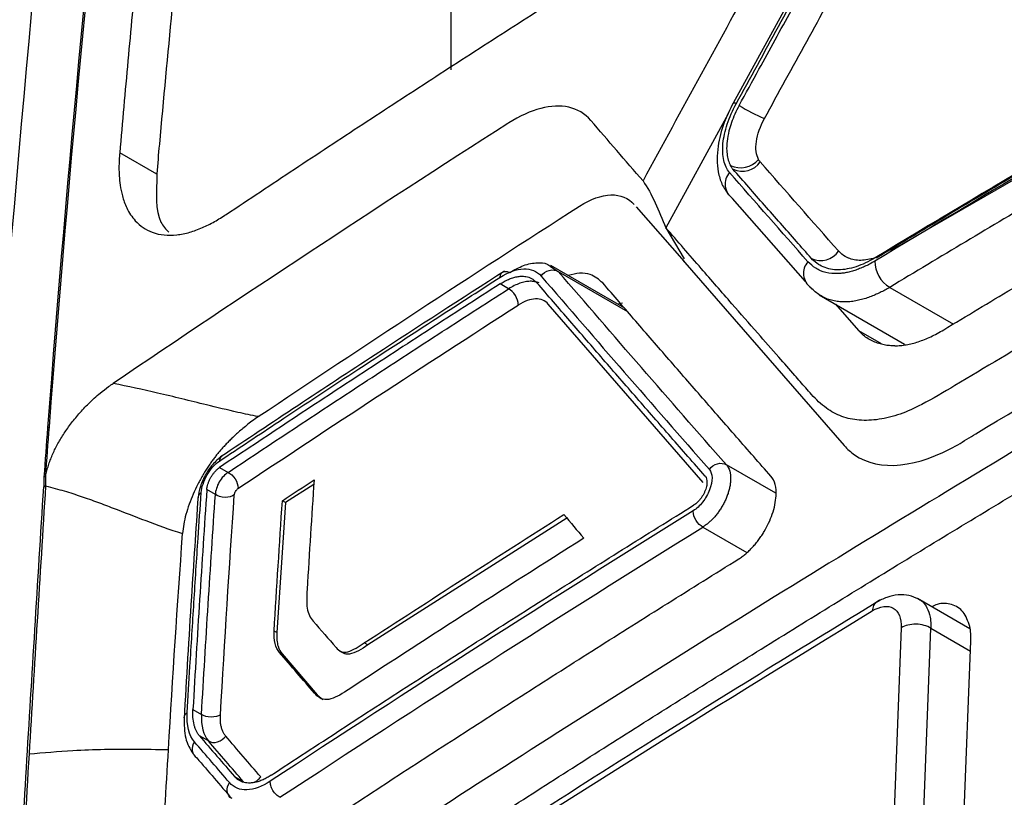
# Model space of a CAD drawing. Header units: millimetres. Extents: x 87 to 936, y -49 to 894.
# Tile 31 of 107: x 734 to 753, y 172 to 187. Entities that reach past the tile are written whole.
import ezdxf

# ---------------------------------------------------------------- set-up
doc = ezdxf.new("R2010")
doc.units = ezdxf.units.MM

msp = doc.modelspace()

# ---------------------------------------------------------------- linework, layer by layer
at = {"color": 7, "linetype": 'Continuous', "lineweight": 25}
for p, q in [((742.324, 206.934), (742.324, 185.84)), ((749.404, 188.175), (747.766, 185.199)), ((747.671, 184.989), (746.472, 182.794)), ((736.654, 183.828), (735.941, 184.24)), ((749.161, 181.76), (747.757, 183.361)), ((745.897, 183.2), (746.82, 182.142)), ((745.68, 181.242), (744.255, 182.064)), ((746.792, 182.175), (749.907, 178.596)), ((743.438, 181.617), (743.273, 181.712)), ((749.425, 181.503), (751.073, 180.552)), ((749.737, 181.322), (750.183, 180.815)), ((734.586, 178.957), (734.551, 178.937)), ((737.868, 178.174), (738.033, 178.079)), ((734.48, 177.987), (734.515, 178.008)), ((739.682, 177.847), (739.135, 177.499)), ((734.478, 177.798), (734.513, 177.818)), ((737.785, 177.651), (737.621, 177.746)), ((739.135, 177.499), (738.971, 174.989)), ((739.135, 177.499), (739.077, 177.532)), ((744.56, 177.199), (740.725, 174.751)), ((752.331, 175.063), (751.319, 175.647)), ((738.971, 174.989), (738.919, 175.019)), ((751.007, 175.084), (750.821, 170.292)), ((751.393, 170.282), (751.579, 175.074)), ((752.164, 170.031), (752.35, 174.823)), ((740.188, 174.635), (740.285, 174.579)), ((740.725, 174.751), (740.657, 174.79)), ((739.072, 174.578), (739.021, 174.608)), ((739.072, 174.578), (739.749, 173.791)), ((739.749, 173.791), (739.696, 173.822)), ((739.749, 173.791), (739.856, 173.7)), ((737.353, 173.507), (737.518, 173.411)), ((737.652, 172.901), (737.478, 173.001)), ((738.154, 172.215), (738.327, 172.114))]:
    msp.add_line(p, q, dxfattribs=at)
at = {"color": 8, "linetype": 'Continuous', "lineweight": 25}
for p, q in [((750.809, 182.355), (760.502, 187.95)), ((746.472, 182.794), (746.824, 182.196)), ((744.247, 182.051), (744.395, 181.953)), ((744.395, 181.953), (745.733, 181.18)), ((750.784, 181.646), (752.013, 180.937)), ((747.19, 177.885), (744.203, 181.32)), ((750.183, 180.815), (750.618, 180.563)), ((748.591, 177.676), (747.636, 178.227)), ((747.181, 177.024), (748.033, 176.532)), ((751.579, 175.074), (752.343, 174.633))]:
    msp.add_line(p, q, dxfattribs=at)
at = {"color": 7, "linetype": 'Continuous', "lineweight": 25, "flags": 128}
msp.add_lwpolyline([(745.635, 181.341), (745.635, 181.341), (745.539, 181.323)], dxfattribs=at)
at = {"color": 8, "linetype": 'Continuous', "lineweight": 25}
msp.add_arc((747.781, 185.115), 0.0849, 57.9936, 99.9699, dxfattribs=at)
at = {"color": 7, "linetype": 'Continuous', "lineweight": 25}
for centre, radius, start, end in [((749.662, 187.991), 3.35, 237.9142, 247.3064), ((747.913, 184.389), 0.439, 243.0001, 321.1957), ((747.947, 184.293), 0.411, 243.9432, 326.3364), ((747.949, 183.637), 0.337, 138.4211, 235.1481), ((749.455, 182.574), 0.411, 244.2214, 326.4104), ((749.458, 181.917), 0.336, 138.2027, 235.0542), ((751.093, 182.158), 0.597, 180.634, 238.8668)]:
    msp.add_arc(centre, radius, start, end, dxfattribs=at)
for points in [[(737.921, 208.486), (736.445, 198.896), (735.32, 189.036), (734.551, 178.937)], [(734.586, 178.957), (735.356, 189.057), (736.48, 198.916), (737.956, 208.506)], [(734.903, 199.584), (733.535, 188.473), (732.586, 177.062), (732.008, 165.411)], [(732.715, 165.388), (733.292, 177.03), (734.241, 188.432), (735.607, 199.532)], [(763.965, 189.926), (759.377, 187.391), (754.887, 184.799), (750.496, 182.151)], [(747.826, 185.187), (748.369, 186.181), (748.915, 187.173), (749.464, 188.164)], [(748.277, 187.807), (747.523, 186.44), (746.774, 185.07), (746.029, 183.697)], [(748.37, 184.9), (748.912, 185.892), (749.457, 186.883), (750.005, 187.872)], [(746.029, 183.697), (745.691, 184.088), (745.355, 184.477), (745.022, 184.865)], [(748.289, 184.065), (748.276, 184.08), (748.265, 184.096), (748.256, 184.113)], [(749.797, 182.347), (749.289, 182.922), (748.787, 183.495), (748.289, 184.065)], [(749.208, 182.14), (748.699, 182.717), (748.196, 183.291), (747.697, 183.861)], [(746.029, 183.697), (746.201, 183.457), (746.332, 183.119), (746.472, 182.794)], [(744.805, 183.212), (745.238, 183.489), (745.638, 183.501), (745.859, 183.244)], [(738.611, 179.153), (740.649, 180.519), (742.713, 181.872), (744.805, 183.212)], [(744.065, 181.864), (745.122, 180.636), (746.203, 179.393), (747.308, 178.136)], [(747.636, 178.227), (746.531, 179.484), (745.451, 180.726), (744.395, 181.953)], [(738.221, 177.765), (740.002, 178.954), (741.802, 180.133), (743.622, 181.301)], [(743.624, 181.317), (743.624, 181.312), (743.623, 181.306), (743.622, 181.301)], [(734.551, 178.937), (734.527, 178.621), (734.503, 178.304), (734.48, 177.987)], [(734.515, 178.008), (734.538, 178.324), (734.562, 178.641), (734.586, 178.957)], [(747.636, 178.227), (747.693, 178.163), (747.723, 178.061), (747.718, 177.939)], [(734.48, 177.987), (734.482, 177.922), (734.482, 177.859), (734.478, 177.798)], [(739.077, 177.532), (739.281, 177.666), (739.484, 177.8), (739.687, 177.934)], [(739.687, 177.934), (739.641, 177.231), (739.597, 176.527), (739.554, 175.822)], [(747.227, 178.008), (747.253, 177.979), (747.265, 177.932), (747.262, 177.876)], [(748.595, 177.627), (748.604, 177.788), (748.568, 177.923), (748.494, 178.006)], [(734.513, 177.818), (734.402, 176.059), (734.296, 174.353), (734.194, 172.651)], [(738.221, 177.765), (738.222, 177.77), (738.222, 177.775), (738.222, 177.781)], [(737.883, 173.407), (737.965, 174.824), (738.055, 176.236), (738.151, 177.644)], [(738.919, 175.019), (738.969, 175.858), (739.022, 176.696), (739.077, 177.532)], [(746.999, 177.339), (744.24, 175.623), (741.522, 173.886), (738.845, 172.126)], [(746.998, 177.327), (746.998, 177.331), (746.999, 177.335), (746.999, 177.339)], [(740.657, 174.79), (741.93, 175.62), (743.213, 176.444), (744.505, 177.264)], [(744.505, 177.264), (744.632, 177.113), (744.759, 176.961), (744.886, 176.809)], [(736.879, 172.734), (736.964, 174.127), (737.055, 175.515), (737.153, 176.899)], [(739.031, 171.814), (741.706, 173.573), (744.423, 175.309), (747.181, 177.024)], [(744.886, 176.809), (743.335, 175.827), (741.797, 174.837), (740.272, 173.841)], [(740.962, 169.444), (744.07, 171.46), (747.232, 173.448), (750.448, 175.407)], [(739.673, 175.211), (739.819, 175.041), (739.966, 174.871), (740.113, 174.7)], [(752.35, 174.823), (752.354, 174.926), (752.347, 175.022), (752.328, 175.108)], [(739.696, 173.822), (739.47, 174.084), (739.245, 174.346), (739.021, 174.608)], [(737.382, 172.884), (737.278, 173.006), (737.229, 173.203), (737.243, 173.447)], [(737.518, 173.411), (737.507, 173.192), (737.554, 173.013), (737.652, 172.901)], [(738.66, 172.208), (738.434, 172.471), (738.209, 172.733), (737.985, 172.994)], [(736.751, 170.476), (736.792, 171.23), (736.836, 171.982), (736.881, 172.733)], [(738.058, 172.097), (737.832, 172.36), (737.607, 172.623), (737.382, 172.884)], [(737.426, 172.576), (737.65, 172.315), (737.875, 172.053), (738.102, 171.79)], [(738.843, 172.114), (738.844, 172.118), (738.845, 172.122), (738.845, 172.126)]]:
    msp.add_open_spline(points, degree=3, dxfattribs=at)
for points, knots in [([(738.579, 206.903), (738.496, 206.332), (738.33, 205.192), (738.091, 203.475), (737.858, 201.752), (737.633, 200.025), (737.415, 198.292), (737.205, 196.554), (737.002, 194.811), (736.806, 193.062), (736.618, 191.308), (736.437, 189.549), (736.264, 187.785), (736.098, 186.016), (735.993, 184.832), (735.941, 184.24)], [0, 0, 0, 0, 0.07697, 0.153926, 0.23087, 0.307804, 0.384728, 0.461646, 0.538557, 0.615465, 0.69237, 0.769275, 0.84618, 0.923088, 1, 1, 1, 1]), ([(739.304, 206.492), (739.271, 206.302), (739.006, 204.446), (738.216, 198.875), (737.378, 191.697), (736.847, 185.94), (736.67, 184.02), (736.66, 183.832)], [7.228848, 7.228848, 7.228848, 7.228848, 7.380961, 8.749979, 11.790722, 13.158986, 13.311015, 13.311015, 13.311015, 13.311015]), ([(771.631, 197.318), (771.302, 196.7), (770.699, 195.567), (769.883, 194.015), (769.232, 192.768), (768.744, 191.826), (768.416, 191.192), (768.185, 190.739), (768.005, 190.388), (767.822, 190.052), (767.654, 189.763), (767.493, 189.505), (767.333, 189.267), (767.165, 189.039), (766.981, 188.811), (766.722, 188.517), (766.398, 188.185), (765.999, 187.847), (765.556, 187.541), (765.214, 187.347), (764.94, 187.196), (764.728, 187.079), (764.383, 186.887), (763.905, 186.621), (763.293, 186.28), (762.55, 185.863), (761.675, 185.371), (760.671, 184.801), (759.538, 184.155), (758.278, 183.43), (756.891, 182.626), (755.381, 181.741), (753.75, 180.777), (752.41, 179.97), (751.473, 179.414), (750.979, 179.185), (750.574, 179.088), (750.194, 179.07), (749.852, 179.145), (749.543, 179.313), (749.326, 179.523), (749.133, 179.747), (748.92, 179.986), (748.613, 180.337), (748.208, 180.798), (747.71, 181.368), (747.119, 182.046), (746.698, 182.532), (746.472, 182.794)], [0, 0, 0, 0, 0.048849, 0.089628, 0.122343, 0.146994, 0.163585, 0.172115, 0.182442, 0.191101, 0.198647, 0.205483, 0.211939, 0.218313, 0.22492, 0.232138, 0.245669, 0.257689, 0.270718, 0.287615, 0.290069, 0.29677, 0.307717, 0.32291, 0.34235, 0.366036, 0.393968, 0.426147, 0.462573, 0.503244, 0.548162, 0.597327, 0.650738, 0.708395, 0.729649, 0.743636, 0.757989, 0.772605, 0.786732, 0.801494, 0.818041, 0.825279, 0.838766, 0.858505, 0.884496, 0.916741, 0.955241, 1, 1, 1, 1]), ([(737.996, 183.053), (738.434, 183.344), (739.308, 183.926), (740.628, 184.795), (741.954, 185.66), (743.288, 186.521), (744.629, 187.379), (745.977, 188.232), (747.333, 189.082), (748.695, 189.928), (750.064, 190.77), (751.44, 191.608), (752.824, 192.442), (754.214, 193.273), (755.612, 194.099), (757.016, 194.922), (757.958, 195.468), (758.43, 195.74)], [0, 0, 0, 0, 0.066704, 0.133395, 0.200076, 0.266748, 0.333413, 0.400072, 0.466726, 0.533378, 0.600029, 0.666681, 0.733334, 0.799991, 0.866654, 0.933323, 1, 1, 1, 1]), ([(780.045, 193.302), (779.531, 193.041), (778.504, 192.519), (776.971, 191.73), (775.443, 190.939), (773.923, 190.143), (772.409, 189.343), (770.901, 188.539), (769.4, 187.731), (767.906, 186.919), (766.418, 186.103), (764.937, 185.283), (763.462, 184.458), (761.994, 183.63), (760.532, 182.798), (758.592, 181.683), (756.184, 180.28), (753.322, 178.581), (750.488, 176.867), (747.681, 175.138), (744.903, 173.393), (742.151, 171.635), (740.34, 170.45), (739.434, 169.857)], [0, 0, 0, 0, 0.035725, 0.071446, 0.107162, 0.142875, 0.178586, 0.214295, 0.250004, 0.285712, 0.32142, 0.357131, 0.392843, 0.428558, 0.464277, 0.500001, 0.571441, 0.642867, 0.714285, 0.785701, 0.857121, 0.928552, 1, 1, 1, 1]), ([(740.144, 169.448), (740.596, 169.744), (741.5, 170.338), (742.865, 171.223), (744.236, 172.105), (745.615, 172.982), (747, 173.857), (748.393, 174.727), (749.793, 175.593), (751.199, 176.456), (752.613, 177.315), (754.033, 178.17), (755.461, 179.022), (756.895, 179.869), (758.337, 180.713), (760.268, 181.833), (762.698, 183.223), (765.641, 184.876), (768.611, 186.512), (771.607, 188.132), (774.629, 189.735), (777.676, 191.324), (779.728, 192.369), (780.755, 192.892)], [0, 0, 0, 0, 0.035725, 0.071445, 0.107162, 0.142875, 0.178585, 0.214294, 0.250002, 0.285711, 0.321419, 0.35713, 0.392842, 0.428558, 0.464277, 0.500001, 0.571442, 0.642868, 0.714286, 0.785702, 0.857122, 0.928553, 1, 1, 1, 1]), ([(763.962, 189.984), (761.671, 188.718), (757.136, 186.157), (752.699, 183.539), (750.505, 182.216)], [0.511938, 0.511938, 0.511938, 0.511938, 1.530893, 2.550179, 2.550179, 2.550179, 2.550179]), ([(763.977, 189.975), (763.469, 189.693), (762.452, 189.129), (760.935, 188.279), (759.425, 187.424), (757.923, 186.565), (756.428, 185.702), (754.94, 184.834), (753.459, 183.963), (751.985, 183.087), (751.009, 182.5), (750.521, 182.207)], [0, 0, 0, 0, 0.111123, 0.222238, 0.333345, 0.444449, 0.555551, 0.666655, 0.777762, 0.888877, 1, 1, 1, 1]), ([(764.241, 189.415), (763.732, 189.133), (762.715, 188.569), (761.199, 187.718), (759.689, 186.864), (758.186, 186.005), (756.691, 185.141), (755.203, 184.274), (753.723, 183.402), (752.249, 182.527), (751.272, 181.94), (750.784, 181.646)], [0, 0, 0, 0, 0.111123, 0.222238, 0.333345, 0.444449, 0.555551, 0.666655, 0.777762, 0.888877, 1, 1, 1, 1]), ([(751.826, 180.828), (752.265, 181.092), (753.143, 181.621), (754.469, 182.409), (755.8, 183.195), (757.137, 183.977), (758.778, 184.928), (760.729, 186.046), (762.995, 187.327), (764.52, 188.173), (765.282, 188.597)], [0, 0, 0, 0, 0.099994, 0.19999, 0.299988, 0.399991, 0.5, 0.666667, 0.833331, 1, 1, 1, 1]), ([(747.883, 185.152), (748.01, 185.385), (748.137, 185.618), (748.265, 185.851), (748.473, 186.231), (748.682, 186.61), (748.891, 186.99), (749.1, 187.369), (749.309, 187.748), (749.519, 188.127)], [0, 0, 0, 0, 0.0008, 0.0008, 0.0008, 0.002104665, 0.002104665, 0.002104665, 0.003409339, 0.003409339, 0.003409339, 0.003409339]), ([(752.098, 178.613), (752.098, 178.613), (752.213, 178.679), (752.33, 178.754), (756.842, 181.474), (761.335, 184.068), (766.034, 186.665), (766.143, 186.722), (766.252, 186.784)], [11.615288, 11.615288, 11.615288, 11.615288, 11.615294, 12.084441, 12.084441, 29.795427, 29.795427, 30.215625, 30.215625, 30.215625, 30.215625]), ([(745.022, 184.865), (744.909, 184.996), (744.764, 185.081), (744.274, 185.191), (743.868, 185.086), (743.441, 184.816)], [5.359272, 5.359272, 5.359272, 5.359272, 5.81767, 5.81767, 6.697352, 6.697352, 6.697352, 6.697352]), ([(747.766, 185.199), (747.705, 185.074), (747.571, 184.801), (747.452, 184.336), (747.455, 183.932), (747.543, 183.623), (747.632, 183.496), (747.678, 183.43)], [0, 0, 0, 0, 0.193198, 0.421107, 0.689249, 0.838695, 1, 1, 1, 1]), ([(747.697, 183.861), (747.644, 183.921), (747.609, 184), (747.565, 184.189), (747.559, 184.297), (747.582, 184.535), (747.611, 184.662), (747.698, 184.925), (747.755, 185.057), (747.826, 185.187)], [0, 0, 0, 0, 0.25, 0.25, 0.5, 0.5, 0.75, 0.75, 1, 1, 1, 1]), ([(747.883, 185.152), (747.852, 185.097), (747.798, 184.986), (747.732, 184.821), (747.659, 184.58), (747.633, 184.369), (747.654, 184.152), (747.68, 184.06), (747.714, 183.997)], [0, 0, 0, 0, 0.210469, 0.420937, 0.631406, 1.157577, 1.262811, 1.683748, 1.683748, 1.683748, 1.683748]), ([(748.256, 184.113), (748.232, 184.156), (748.218, 184.207), (748.203, 184.323), (748.204, 184.388), (748.235, 184.596), (748.29, 184.753), (748.37, 184.9)], [0, 0, 0, 0, 0.25, 0.25, 0.5, 0.5, 1, 1, 1, 1]), ([(743.441, 184.816), (743.435, 184.812), (743.43, 184.809), (740.849, 183.156), (738.313, 181.485), (735.817, 179.795)], [0.047978, 0.047978, 0.047978, 0.047978, 0.05875, 0.05875, 5.359272, 5.359272, 5.359272, 5.359272]), ([(735.941, 184.24), (735.937, 184.193), (735.93, 184.095), (735.926, 183.947), (735.931, 183.784), (735.95, 183.601), (735.993, 183.389), (736.08, 183.147), (736.256, 182.882), (736.507, 182.71), (736.792, 182.647), (737.035, 182.65), (737.283, 182.7), (737.528, 182.789), (737.765, 182.905), (737.921, 183.005), (737.996, 183.053)], [0, 0, 0, 0, 0.033264, 0.069145, 0.110117, 0.159062, 0.219735, 0.297572, 0.402387, 0.552104, 0.638863, 0.720608, 0.797363, 0.869565, 0.93713, 1, 1, 1, 1]), ([(747.763, 183.925), (747.759, 183.931), (747.754, 183.936), (747.749, 183.942), (747.745, 183.948), (747.741, 183.954), (747.736, 183.96), (747.728, 183.972), (747.721, 183.984), (747.714, 183.997)], [0, 0, 0, 0, 0.0000404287, 0.0000404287, 0.0000404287, 0.0000808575, 0.0000808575, 0.0000808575, 0.00015804, 0.00015804, 0.00015804, 0.00015804]), ([(749.273, 182.206), (749.177, 182.315), (749.081, 182.423), (748.986, 182.532), (748.78, 182.765), (748.576, 182.998), (748.372, 183.23), (748.168, 183.462), (747.965, 183.694), (747.763, 183.925)], [0, 0, 0, 0, 0.0008, 0.0008, 0.0008, 0.00251913, 0.00251913, 0.00251913, 0.004238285, 0.004238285, 0.004238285, 0.004238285]), ([(736.66, 183.832), (736.643, 183.476), (736.622, 182.993), (736.831, 182.767), (736.887, 182.708)], [0, 0, 0, 0, 0.7367, 1, 1, 1, 1]), ([(750.505, 182.216), (750.379, 182.14), (750.257, 182.084), (750.019, 182.005), (749.904, 181.985), (749.692, 181.982), (749.593, 182.002), (749.416, 182.077), (749.338, 182.132), (749.273, 182.206)], [0, 0, 0, 0, 0.25, 0.25, 0.5, 0.5, 0.75, 0.75, 1, 1, 1, 1]), ([(743.459, 181.932), (743.549, 181.982), (743.737, 182.088), (743.979, 182.127), (744.157, 182.119), (744.225, 182.067), (744.247, 182.051)], [0, 0, 0, 0, 0.298853, 0.628612, 0.883375, 1, 1, 1, 1]), ([(750.496, 182.151), (750.463, 182.132), (750.398, 182.094), (750.301, 182.046), (750.205, 182.005), (750.111, 181.971), (750.019, 181.944), (749.929, 181.925), (749.841, 181.913), (749.754, 181.909), (749.618, 181.914), (749.483, 181.948), (749.329, 182.024), (749.256, 182.094), (749.208, 182.14)], [0, 0, 0, 0, 0.062817, 0.125374, 0.18791, 0.25064, 0.313472, 0.375618, 0.437772, 0.500102, 0.56826, 0.749243, 0.836004, 1, 1, 1, 1]), ([(737.865, 178.298), (738.247, 178.552), (739.14, 179.147), (740.576, 180.092), (741.997, 181.018), (742.907, 181.604), (743.272, 181.839)], [0, 0, 0, 0, 0.213949, 0.499998, 0.799417, 1, 1, 1, 1]), ([(743.36, 181.961), (742.528, 181.424), (740.687, 180.238), (738.878, 179.036), (737.887, 178.377)], [0, 0, 0, 0, 0.45248, 1, 1, 1, 1]), ([(743.272, 181.839), (743.433, 181.942), (743.592, 181.999), (743.866, 182.008), (743.982, 181.96), (744.065, 181.864)], [0, 0, 0, 0, 0.5, 0.5, 1, 1, 1, 1]), ([(743.273, 181.712), (743.3, 181.728), (743.354, 181.762), (743.436, 181.801), (743.519, 181.833), (743.603, 181.853), (743.688, 181.863), (743.783, 181.856), (743.89, 181.823), (743.951, 181.766), (743.985, 181.734)], [0, 0, 0, 0, 0.092217, 0.188328, 0.288336, 0.392243, 0.500052, 0.624863, 0.791534, 1, 1, 1, 1]), ([(743.328, 181.939), (743.33, 181.941), (743.346, 181.955), (743.391, 181.958), (743.437, 181.941), (743.459, 181.932)], [0, 0, 0, 0, 0.04995, 0.541991, 1, 1, 1, 1]), ([(744.065, 181.864), (744.099, 181.911), (744.157, 181.955), (744.286, 181.99), (744.351, 181.979), (744.395, 181.953)], [0, 0, 0, 0, 0.5, 0.5, 1, 1, 1, 1]), ([(745.254, 181.731), (745.178, 181.795), (745.053, 181.9), (744.817, 181.933), (744.663, 181.892), (744.589, 181.872)], [0, 0, 0, 0, 0.436755, 0.728607, 1, 1, 1, 1]), ([(743.273, 181.712), (742.818, 181.419), (741.909, 180.834), (740.555, 179.951), (739.207, 179.065), (738.314, 178.471), (737.868, 178.174)], [0, 0, 0, 0, 0.249982, 0.499972, 0.749976, 1, 1, 1, 1]), ([(747.227, 178.008), (747.006, 178.26), (746.564, 178.763), (745.909, 179.513), (745.261, 180.258), (744.619, 180.999), (744.196, 181.489), (743.985, 181.734)], [0, 0, 0, 0, 0.200605, 0.400903, 0.6009, 0.800597, 1, 1, 1, 1]), ([(748.494, 178.006), (748.273, 178.258), (747.832, 178.761), (747.177, 179.51), (746.529, 180.255), (745.887, 180.996), (745.465, 181.486), (745.254, 181.731)], [0, 0, 0, 0, 0.200616, 0.40092, 0.600916, 0.800609, 1, 1, 1, 1]), ([(738.033, 178.079), (738.479, 178.376), (739.372, 178.97), (740.72, 179.856), (742.074, 180.739), (742.983, 181.325), (743.438, 181.617)], [0, 0, 0, 0, 0.250002, 0.499998, 0.749996, 1, 1, 1, 1]), ([(743.624, 181.317), (743.624, 181.366), (743.605, 181.432), (743.532, 181.549), (743.481, 181.595), (743.438, 181.617)], [0, 0, 0, 0, 0.5, 0.5, 1, 1, 1, 1]), ([(750.404, 181.461), (750.368, 181.449), (750.293, 181.423), (750.183, 181.394), (750.072, 181.374), (749.96, 181.364), (749.85, 181.364), (749.742, 181.377), (749.636, 181.402), (749.534, 181.44), (749.438, 181.492), (749.346, 181.558), (749.293, 181.613), (749.266, 181.641)], [0, 0, 0, 0, 0.07867, 0.159889, 0.243627, 0.329857, 0.418563, 0.509731, 0.603315, 0.699242, 0.797412, 0.897706, 1, 1, 1, 1]), ([(744.203, 181.32), (744.143, 181.39), (744.057, 181.426), (743.857, 181.419), (743.741, 181.378), (743.622, 181.301)], [0, 0, 0, 0, 0.5, 0.5, 1, 1, 1, 1]), ([(750.883, 180.518), (750.849, 180.519), (750.779, 180.52), (750.676, 180.535), (750.572, 180.56), (750.469, 180.6), (750.368, 180.654), (750.27, 180.724), (750.212, 180.784), (750.183, 180.815)], [0, 0, 0, 0, 0.1208966, 0.2492869, 0.3851128, 0.528271, 0.6786095, 0.8359299, 1, 1, 1, 1]), ([(750.883, 180.518), (750.92, 180.52), (750.992, 180.522), (751.104, 180.538), (751.219, 180.562), (751.336, 180.596), (751.455, 180.64), (751.576, 180.693), (751.7, 180.755), (751.784, 180.804), (751.826, 180.828)], [0, 0, 0, 0, 0.126615, 0.251858, 0.376177, 0.50003, 0.623879, 0.748187, 0.873411, 1, 1, 1, 1]), ([(734.515, 178.008), (734.522, 178.042), (734.537, 178.108), (734.566, 178.21), (734.601, 178.311), (734.641, 178.411), (734.687, 178.511), (734.737, 178.611), (734.793, 178.71), (734.855, 178.809), (734.922, 178.909), (734.994, 179.009), (735.073, 179.109), (735.158, 179.209), (735.249, 179.311), (735.347, 179.412), (735.453, 179.513), (735.581, 179.622), (735.703, 179.718), (735.787, 179.775), (735.817, 179.795)], [0, 0, 0, 0, 0.048517, 0.09546, 0.141345, 0.186658, 0.23186, 0.277392, 0.32368, 0.371138, 0.420173, 0.47119, 0.524597, 0.580764, 0.640118, 0.703179, 0.770556, 0.842966, 0.943538, 1, 1, 1, 1]), ([(738.611, 179.153), (738.481, 179.18), (738.146, 179.25), (737.496, 179.407), (736.691, 179.611), (736.101, 179.735), (735.817, 179.795)], [0, 0, 0, 0, 0.136279, 0.350369, 0.687803, 1, 1, 1, 1]), ([(738.61, 179.152), (738.57, 179.124), (738.496, 179.072), (738.391, 178.989), (738.298, 178.912), (738.215, 178.839), (738.141, 178.771), (738.073, 178.706), (738.011, 178.643), (737.953, 178.582), (737.898, 178.521), (737.847, 178.461), (737.797, 178.399), (737.748, 178.336), (737.7, 178.269), (737.652, 178.198), (737.602, 178.12), (737.531, 178.005), (737.445, 177.851), (737.354, 177.658), (737.277, 177.462), (737.216, 177.268), (737.171, 177.078), (737.159, 176.959), (737.153, 176.899)], [0, 0, 0, 0, 0.061273, 0.114316, 0.160907, 0.202398, 0.239843, 0.274084, 0.305814, 0.335623, 0.36403, 0.391516, 0.418545, 0.445593, 0.473172, 0.501872, 0.532395, 0.565635, 0.636486, 0.707695, 0.779483, 0.852024, 0.925471, 1, 1, 1, 1]), ([(749.908, 178.595), (749.968, 178.527), (750.48, 178.068), (751.322, 178.17), (752.098, 178.613)], [8.013007, 8.013007, 8.013007, 8.013007, 8.475579, 11.615288, 11.615288, 11.615288, 11.615288]), ([(737.925, 178.403), (737.866, 178.356), (737.749, 178.264), (737.595, 178.046), (737.483, 177.805), (737.461, 177.658), (737.45, 177.584)], [0, 0, 0, 0, 0.251005, 0.50027, 0.749766, 1, 1, 1, 1]), ([(737.512, 177.688), (737.519, 177.79), (737.561, 177.916), (737.691, 178.141), (737.779, 178.24), (737.865, 178.298)], [0, 0, 0, 0, 0.5, 0.5, 1, 1, 1, 1]), ([(747.308, 178.136), (747.343, 178.183), (747.4, 178.228), (747.528, 178.263), (747.593, 178.253), (747.636, 178.227)], [0, 0, 0, 0, 0.5, 0.5, 1, 1, 1, 1]), ([(737.621, 177.746), (737.622, 177.763), (737.626, 177.796), (737.64, 177.85), (737.66, 177.905), (737.685, 177.959), (737.716, 178.012), (737.751, 178.062), (737.789, 178.106), (737.828, 178.145), (737.855, 178.164), (737.868, 178.174)], [0, 0, 0, 0, 0.1119, 0.223532, 0.334927, 0.446115, 0.557125, 0.667988, 0.778735, 0.889395, 1, 1, 1, 1]), ([(738.033, 178.079), (738.002, 178.06), (737.938, 178.007), (737.856, 177.896), (737.801, 177.77), (737.786, 177.688), (737.785, 177.651)], [0, 0, 0, 0, 0.000039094, 0.000078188, 0.000117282, 0.000156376, 0.000156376, 0.000156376, 0.000156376]), ([(738.033, 178.079), (738.077, 178.057), (738.129, 178.012), (738.203, 177.896), (738.222, 177.829), (738.222, 177.781)], [0, 0, 0, 0, 0.5, 0.5, 1, 1, 1, 1]), ([(747.308, 178.136), (747.341, 178.099), (747.359, 178.042), (747.36, 177.904), (747.343, 177.822), (747.28, 177.659), (747.234, 177.577), (747.124, 177.436), (747.062, 177.378), (746.999, 177.339)], [0, 0, 0, 0, 0.25, 0.25, 0.5, 0.5, 0.75, 0.75, 1, 1, 1, 1]), ([(734.513, 177.818), (734.515, 177.848), (734.518, 177.91), (734.516, 177.975), (734.515, 178.008)], [0, 0, 0, 0, 0.493096, 1, 1, 1, 1]), ([(747.262, 177.876), (747.261, 177.86), (747.258, 177.829), (747.246, 177.779), (747.229, 177.728), (747.206, 177.678), (747.18, 177.629), (747.149, 177.584), (747.117, 177.542), (747.082, 177.506), (747.046, 177.474), (747.022, 177.458), (747.011, 177.45)], [0, 0, 0, 0, 0.105265, 0.2093387, 0.3122285, 0.4139422, 0.5144879, 0.613874, 0.7121091, 0.8092022, 0.9051626, 1, 1, 1, 1]), ([(747.718, 177.939), (747.717, 177.915), (747.714, 177.867), (747.7, 177.791), (747.681, 177.713), (747.655, 177.635), (747.624, 177.557), (747.587, 177.481), (747.545, 177.407), (747.5, 177.337), (747.451, 177.271), (747.4, 177.209), (747.346, 177.153), (747.292, 177.104), (747.236, 177.06), (747.2, 177.036), (747.181, 177.024)], [0, 0, 0, 0, 0.075231, 0.149872, 0.223924, 0.297388, 0.370266, 0.442558, 0.514267, 0.585393, 0.655939, 0.725904, 0.795292, 0.864102, 0.932338, 1, 1, 1, 1]), ([(733.714, 164.812), (733.758, 165.627), (733.848, 167.283), (733.991, 169.804), (734.144, 172.401), (734.307, 175.075), (734.42, 176.881), (734.478, 177.798)], [0, 0, 0, 0, 0.187746, 0.381618, 0.581617, 0.787744, 1, 1, 1, 1]), ([(734.513, 177.818), (734.638, 177.786), (734.758, 177.754), (734.986, 177.687), (735.094, 177.652), (735.304, 177.579), (735.409, 177.542), (735.614, 177.467), (735.716, 177.429), (736.021, 177.312), (736.228, 177.231), (736.661, 177.066), (736.893, 176.981), (737.153, 176.899)], [0, 0, 0, 0, 0.125, 0.125, 0.25, 0.25, 0.375, 0.375, 0.5, 0.5, 0.75, 0.75, 1, 1, 1, 1]), ([(737.243, 173.447), (737.261, 173.743), (737.302, 174.452), (737.372, 175.573), (737.444, 176.69), (737.492, 177.395), (737.512, 177.688)], [0, 0, 0, 0, 0.209174, 0.500001, 0.792573, 1, 1, 1, 1]), ([(737.621, 177.746), (737.573, 177.041), (737.479, 175.631), (737.395, 174.215), (737.353, 173.507)], [0, 0, 0, 0, 0.500123, 1, 1, 1, 1]), ([(738.151, 177.644), (738.152, 177.651), (738.153, 177.665), (738.162, 177.688), (738.175, 177.715), (738.196, 177.745), (738.213, 177.758), (738.221, 177.765)], [0, 0, 0, 0, 0.169073, 0.33297, 0.504183, 0.753801, 1, 1, 1, 1]), ([(737.452, 177.616), (737.409, 176.97), (737.313, 175.542), (737.227, 174.108), (737.181, 173.323)], [0, 0, 0, 0, 0.45248, 1, 1, 1, 1]), ([(737.518, 173.411), (737.56, 174.119), (737.644, 175.536), (737.738, 176.946), (737.785, 177.651)], [0, 0, 0, 0, 0.499953, 1, 1, 1, 1]), ([(738.151, 177.644), (738.111, 177.617), (738.044, 177.596), (737.899, 177.599), (737.829, 177.622), (737.785, 177.651)], [0, 0, 0, 0, 0.5, 0.5, 1, 1, 1, 1]), ([(747.874, 176.41), (747.897, 176.425), (747.943, 176.456), (748.012, 176.51), (748.078, 176.571), (748.143, 176.637), (748.205, 176.708), (748.263, 176.783), (748.317, 176.861), (748.383, 176.966), (748.456, 177.104), (748.526, 177.276), (748.578, 177.457), (748.589, 177.569), (748.595, 177.627)], [0, 0, 0, 0, 0.064718, 0.128803, 0.192258, 0.255085, 0.317287, 0.378865, 0.439824, 0.500164, 0.615231, 0.736886, 0.865139, 1, 1, 1, 1]), ([(738.861, 172.241), (739.308, 172.534), (740.201, 173.119), (741.55, 173.993), (742.905, 174.864), (744.267, 175.73), (745.634, 176.592), (746.552, 177.164), (747.011, 177.45)], [0, 0, 0, 0, 0.166795, 0.333534, 0.50022, 0.666857, 0.83345, 1, 1, 1, 1]), ([(747.181, 177.024), (747.138, 177.047), (747.088, 177.094), (747.016, 177.212), (746.998, 177.278), (746.998, 177.327)], [0, 0, 0, 0, 0.5, 0.5, 1, 1, 1, 1]), ([(739.724, 171.2), (740.171, 171.493), (741.064, 172.078), (742.412, 172.952), (743.767, 173.822), (745.129, 174.689), (746.497, 175.552), (747.415, 176.124), (747.874, 176.41)], [0, 0, 0, 0, 0.166664, 0.333324, 0.499984, 0.666648, 0.833319, 1, 1, 1, 1]), ([(739.554, 175.822), (739.546, 175.695), (739.539, 175.567), (739.565, 175.409), (739.579, 175.361), (739.62, 175.278), (739.645, 175.243), (739.673, 175.211)], [0, 0, 0, 0, 0.5, 0.5, 0.75, 0.75, 1, 1, 1, 1]), ([(750.591, 175.612), (749.132, 174.718), (745.909, 172.74), (742.767, 170.72), (741.048, 169.613)], [0, 0, 0, 0, 0.452481, 1, 1, 1, 1]), ([(751.343, 175.633), (751.283, 175.661), (751.162, 175.716), (750.95, 175.725), (750.732, 175.682), (750.593, 175.608), (750.525, 175.572)], [0, 0, 0, 0, 0.25619, 0.510775, 0.759894, 1, 1, 1, 1]), ([(750.448, 175.407), (750.601, 175.5), (750.751, 175.52), (750.957, 175.4), (751.014, 175.263), (751.007, 175.084)], [0, 0, 0, 0, 0.5, 0.5, 1, 1, 1, 1]), ([(752.328, 175.108), (752.292, 175.21), (752.222, 175.414), (751.99, 175.544), (751.771, 175.569), (751.629, 175.504), (751.594, 175.488)], [0, 0, 0, 0, 0.308158, 0.616336, 0.904501, 1, 1, 1, 1]), ([(739.021, 174.608), (738.982, 174.652), (738.954, 174.71), (738.919, 174.85), (738.914, 174.93), (738.919, 175.019)], [0, 0, 0, 0, 0.5, 0.5, 1, 1, 1, 1]), ([(751.579, 175.074), (751.504, 175.121), (751.398, 175.15), (751.185, 175.153), (751.08, 175.128), (751.007, 175.084)], [0, 0, 0, 0, 0.5, 0.5, 1, 1, 1, 1]), ([(738.971, 174.989), (738.968, 174.939), (738.968, 174.891), (738.972, 174.846), (738.976, 174.804), (738.983, 174.765), (738.993, 174.729), (739.011, 174.669), (739.038, 174.618), (739.072, 174.578)], [0, 0, 0, 0, 0.284605, 0.284605, 0.284605, 0.551626, 0.551626, 0.551626, 1, 1, 1, 1]), ([(740.113, 174.7), (740.141, 174.668), (740.171, 174.64), (740.246, 174.609), (740.292, 174.607), (740.391, 174.634), (740.444, 174.661), (740.55, 174.721), (740.604, 174.755), (740.657, 174.79)], [0, 0, 0, 0, 0.25, 0.25, 0.5, 0.5, 0.75, 0.75, 1, 1, 1, 1]), ([(740.725, 174.751), (740.602, 174.672), (740.431, 174.562), (740.284, 174.572), (740.255, 174.598), (740.253, 174.6)], [0, 0, 0, 0, 0.700844, 0.97503, 1, 1, 1, 1]), ([(740.272, 173.841), (740.213, 173.802), (740.154, 173.768), (740.039, 173.716), (739.982, 173.699), (739.882, 173.695), (739.836, 173.708), (739.76, 173.754), (739.727, 173.786), (739.696, 173.822)], [0, 0, 0, 0, 0.25, 0.25, 0.5, 0.5, 0.75, 0.75, 1, 1, 1, 1]), ([(737.478, 173.001), (737.465, 173.017), (737.441, 173.048), (737.413, 173.101), (737.391, 173.156), (737.367, 173.237), (737.35, 173.35), (737.35, 173.454), (737.353, 173.507), (737.353, 173.507)], [0, 0, 0, 0, 0.138563, 0.268116, 0.388658, 0.50019, 0.758135, 0.999135, 1, 1, 1, 1]), ([(737.182, 173.355), (737.184, 173.214), (737.186, 172.931), (737.298, 172.747), (737.355, 172.655)], [0, 0, 0, 0, 0.496677, 1, 1, 1, 1]), ([(737.883, 173.407), (737.843, 173.38), (737.775, 173.359), (737.631, 173.361), (737.561, 173.383), (737.518, 173.411)], [0, 0, 0, 0, 0.5, 0.5, 1, 1, 1, 1]), ([(737.985, 172.994), (737.973, 173.01), (737.948, 173.042), (737.921, 173.1), (737.9, 173.165), (737.886, 173.238), (737.88, 173.318), (737.882, 173.377), (737.883, 173.407)], [0, 0, 0, 0, 0.168683, 0.334253, 0.498423, 0.662951, 0.829583, 1, 1, 1, 1]), ([(737.478, 173.001), (737.59, 172.871), (737.814, 172.609), (738.041, 172.346), (738.154, 172.215)], [0, 0, 0, 0, 0.499847, 1, 1, 1, 1]), ([(737.652, 172.901), (737.696, 172.874), (737.762, 172.863), (737.893, 172.9), (737.951, 172.946), (737.985, 172.994)], [0, 0, 0, 0, 0.5, 0.5, 1, 1, 1, 1]), ([(734.194, 172.651), (734.475, 172.676), (734.957, 172.717), (735.631, 172.744), (736.246, 172.748), (736.657, 172.739), (736.881, 172.733)], [0, 0, 0, 0, 0.3161991, 0.542358, 0.7502528, 1, 1, 1, 1]), ([(737.382, 172.884), (737.35, 172.837), (737.329, 172.772), (737.346, 172.652), (737.383, 172.602), (737.426, 172.576)], [0, 0, 0, 0, 0.5, 0.5, 1, 1, 1, 1]), ([(738.327, 172.114), (738.214, 172.246), (737.988, 172.509), (737.764, 172.77), (737.652, 172.901)], [0, 0, 0, 0, 0.500161, 1, 1, 1, 1]), ([(734.194, 172.651), (734.084, 170.784), (733.954, 168.598), (733.816, 166.083), (733.76, 165.12), (733.709, 163.956), (734.267, 163.128), (734.865, 162.213), (735.735, 160.892), (737.237, 158.63), (738.899, 156.036), (740.384, 153.964), (740.946, 152.916), (741.252, 152.625), (741.31, 152.569)], [0, 0, 0, 0, 0.2053396, 0.2403384, 0.2757261, 0.3111893, 0.3666096, 0.4219607, 0.4766464, 0.6037591, 0.8296154, 0.9342293, 0.9874694, 1, 1, 1, 1]), ([(738.861, 172.241), (738.836, 172.225), (738.783, 172.192), (738.703, 172.152), (738.621, 172.119), (738.536, 172.097), (738.44, 172.086), (738.336, 172.096), (738.233, 172.137), (738.18, 172.189), (738.154, 172.215)], [0, 0, 0, 0, 0.089123, 0.183736, 0.28384, 0.389438, 0.500528, 0.666994, 0.833485, 1, 1, 1, 1]), ([(738.102, 171.79), (738.059, 171.816), (738.022, 171.865), (738.005, 171.985), (738.026, 172.05), (738.058, 172.097)], [0, 0, 0, 0, 0.5, 0.5, 1, 1, 1, 1]), ([(738.845, 172.126), (738.687, 172.022), (738.529, 171.963), (738.258, 171.953), (738.141, 172.001), (738.058, 172.097)], [0, 0, 0, 0, 0.5, 0.5, 1, 1, 1, 1]), ([(739.031, 171.814), (739.008, 171.826), (738.959, 171.86), (738.89, 171.945), (738.85, 172.039), (738.843, 172.092), (738.843, 172.114)], [0.0391878, 0.0391878, 0.0391878, 0.0391878, 0.2891886, 0.5391928, 0.789197, 0.9999966, 0.9999966, 0.9999966, 0.9999966])]:
    msp.add_open_spline(points, degree=3, knots=knots, dxfattribs=at)
at = {"color": 8, "linetype": 'Continuous', "lineweight": 25}
for points, knots in [([(750.498, 182.213), (750.406, 182.191), (750.219, 182.146), (750.058, 182.181), (749.965, 182.219), (749.895, 182.254), (749.839, 182.307), (749.797, 182.347)], [0, 0, 0, 0, 0.324846, 0.661156, 0.670608, 0.75535, 1, 1, 1, 1]), ([(743.272, 181.839), (743.277, 181.861), (743.281, 181.885), (743.294, 181.908), (743.304, 181.923), (743.318, 181.933), (743.328, 181.939)], [0, 0, 0, 0, 0.5071651, 0.5268898, 0.6685687, 1, 1, 1, 1]), ([(744.027, 181.731), (744.001, 181.741), (743.946, 181.758), (743.855, 181.765), (743.758, 181.754), (743.621, 181.717), (743.511, 181.664), (743.438, 181.617)], [0.0002633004, 0.0002633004, 0.0002633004, 0.0002633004, 0.0003949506, 0.0005266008, 0.000658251, 0.0007899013, 0.0010532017, 0.0010532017, 0.0010532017, 0.0010532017]), ([(750.784, 181.646), (750.754, 181.628), (750.692, 181.592), (750.598, 181.544), (750.501, 181.499), (750.437, 181.474), (750.404, 181.461)], [0, 0, 0, 0, 0.237632, 0.483524, 0.737661, 1, 1, 1, 1]), ([(737.921, 178.398), (737.907, 178.387), (737.877, 178.365), (737.869, 178.321), (737.865, 178.298)], [0, 0, 0, 0, 0.486507, 1, 1, 1, 1]), ([(737.512, 177.688), (737.494, 177.673), (737.459, 177.644), (737.454, 177.607), (737.452, 177.59)], [0, 0, 0, 0, 0.512169, 1, 1, 1, 1]), ([(750.534, 175.576), (750.51, 175.557), (750.463, 175.52), (750.453, 175.445), (750.448, 175.407)], [0, 0, 0, 0, 0.506592, 1, 1, 1, 1]), ([(751.343, 175.633), (751.343, 175.633), (751.414, 175.61), (751.497, 175.495), (751.564, 175.316), (751.579, 175.181), (751.58, 175.107), (751.579, 175.083), (751.579, 175.074)], [0, 0, 0, 0, 0.000248, 0.407518, 0.710213, 0.907815, 0.967106, 1, 1, 1, 1]), ([(737.184, 173.349), (737.186, 173.367), (737.19, 173.404), (737.225, 173.432), (737.243, 173.447)], [0, 0, 0, 0, 0.486771, 1, 1, 1, 1]), ([(738.535, 172.108), (738.541, 172.11), (738.561, 172.117), (738.608, 172.147), (738.64, 172.184), (738.66, 172.208)], [0, 0, 0, 0, 0.102915, 0.417247, 1, 1, 1, 1])]:
    msp.add_open_spline(points, degree=3, knots=knots, dxfattribs=at)

doc.saveas('drawing.dxf')
